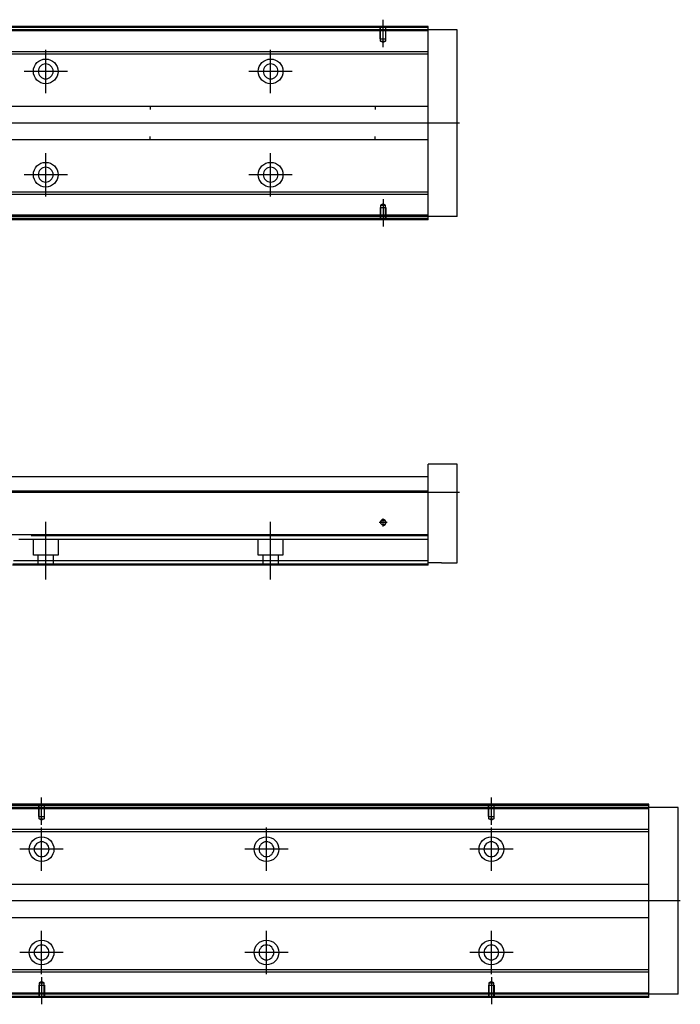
# Model space of a CAD drawing. Header units: millimetres. Extents: x 2891 to 6329, y -1599 to 860.
# Tile 35 of 37: x 5635 to 5929, y -431 to 7. Entities that reach past the tile are written whole.
import ezdxf
from ezdxf.lldxf.tags import DXFTag

# ---------------------------------------------------------------- set-up
doc = ezdxf.new("R2010")
doc.units = ezdxf.units.MM
doc.layers.get('0').update_dxf_attribs({"linetype": 'CONTINUOUS'})
tags = doc.linetypes.add('DASHED', pattern=[25.72, 12.86, -12.86]).pattern_tags.tags
tags[6:7] = [DXFTag(74, 4), DXFTag(75, 0), DXFTag(340, '0'), DXFTag(46, 0.0), DXFTag(50, 0.0), DXFTag(44, 0.0), DXFTag(45, 0.0)]
tags[4:5] = [DXFTag(74, 4), DXFTag(75, 0), DXFTag(340, '0'), DXFTag(46, 0.0), DXFTag(50, 0.0), DXFTag(44, 0.0), DXFTag(45, 0.0)]

msp = doc.modelspace()

# ---------------------------------------------------------------- linework, layer by layer
at = {"ltscale": 0.2}
for p, q in [((5796.77, -5.61), (5796.77, 6.54)), ((5646.77, -26.11), (5646.77, -6.81)), ((5746.77, -26.11), (5746.77, -6.81)), ((5656.42, -16.46), (5637.12, -16.46)), ((5756.42, -16.46), (5737.12, -16.46)), ((5646.77, -72.06), (5646.77, -52.76)), ((5746.77, -72.06), (5746.77, -52.76)), ((5656.42, -62.41), (5637.12, -62.41)), ((5756.42, -62.41), (5737.12, -62.41)), ((5796.77, -73.31), (5796.77, -85.46)), ((5646.77, -242.52), (5646.77, -216.77)), ((5746.77, -242.52), (5746.77, -216.77)), ((5798.57, -217.11), (5794.97, -217.11)), ((5796.77, -218.91), (5796.77, -215.31)), ((5644.93, -351.56), (5644.93, -339.41)), ((5844.93, -351.56), (5844.93, -339.41)), ((5644.93, -372.06), (5644.93, -352.76)), ((5744.93, -372.06), (5744.93, -352.76)), ((5844.93, -372.06), (5844.93, -352.76)), ((5654.58, -362.41), (5635.28, -362.41)), ((5754.58, -362.41), (5735.28, -362.41)), ((5854.58, -362.41), (5835.28, -362.41)), ((5644.93, -418.01), (5644.93, -398.71)), ((5744.93, -418.01), (5744.93, -398.71)), ((5844.93, -418.01), (5844.93, -398.71)), ((5654.58, -408.36), (5635.28, -408.36)), ((5754.58, -408.36), (5735.28, -408.36)), ((5854.58, -408.36), (5835.28, -408.36)), ((5644.93, -419.27), (5644.93, -431.41)), ((5844.93, -419.27), (5844.93, -431.41))]:
    msp.add_line(p, q, dxfattribs=at)
at = {"linetype": 'Continuous'}
for p, q in [((5647.65, 3.04), (5376.77, 3.04)), ((5647.4, 2.04), (5376.77, 2.04)), ((5816.77, 2.04), (5647.4, 2.04)), ((5816.77, 3.04), (5647.65, 3.04)), ((5816.77, 3.04), (5816.77, 3.54)), ((5816.77, 2.04), (5816.77, 3.04)), ((5829.77, 2.04), (5816.77, 2.04)), ((5816.77, -80.96), (5816.77, 2.04)), ((5829.77, -80.96), (5829.77, 2.04)), ((5645.04, -7.78), (5512.17, -7.78)), ((5816.77, -7.78), (5645.04, -7.78)), ((5644.8, -8.78), (5512.17, -8.78)), ((5816.77, -8.78), (5644.8, -8.78)), ((5510.97, -31.96), (5816.77, -31.96)), ((5693.27, -31.96), (5693.27, -33.46)), ((5793.27, -31.96), (5793.27, -33.46)), ((5816.77, -46.96), (5510.97, -46.96)), ((5693.27, -46.96), (5693.27, -45.46)), ((5793.27, -46.96), (5793.27, -45.46)), ((5816.77, -71.14), (5629.77, -71.14)), ((5816.77, -70.14), (5630.01, -70.14)), ((5816.77, -81.96), (5627.16, -81.96)), ((5816.77, -80.96), (5627.41, -80.96)), ((5829.77, -80.96), (5816.77, -80.96)), ((5816.77, -81.96), (5816.77, -80.96)), ((5816.77, -82.46), (5816.77, -81.96)), ((5829.77, -191.11), (5816.77, -191.11)), ((5816.77, -202.11), (5816.77, -191.11)), ((5829.77, -235.11), (5829.77, -191.11)), ((5512.17, -196.61), (5641.51, -196.61)), ((5641.51, -196.61), (5816.77, -196.61)), ((5639.94, -203.11), (5376.77, -203.11)), ((5816.77, -203.11), (5639.94, -203.11)), ((5816.77, -203.11), (5816.77, -202.11)), ((5816.77, -222.56), (5816.77, -203.11)), ((5635.25, -222.56), (5376.77, -222.56)), ((5816.77, -222.56), (5635.25, -222.56)), ((5816.77, -223.06), (5816.77, -222.56)), ((5816.77, -234.11), (5816.77, -223.06)), ((5816.77, -236.11), (5631.99, -236.11)), ((5816.77, -234.11), (5632.47, -234.11)), ((5816.77, -236.11), (5816.77, -234.11)), ((5822.77, -235.11), (5816.77, -235.11)), ((5822.77, -235.11), (5829.77, -235.11)), ((5645.81, -342.91), (5374.93, -342.91)), ((5645.57, -343.91), (5374.93, -343.91)), ((5914.93, -343.91), (5645.57, -343.91)), ((5914.93, -342.91), (5645.81, -342.91)), ((5914.93, -342.91), (5914.93, -342.41)), ((5914.93, -343.91), (5914.93, -342.91)), ((5927.93, -343.91), (5914.93, -343.91)), ((5914.93, -426.91), (5914.93, -343.91)), ((5927.93, -426.91), (5927.93, -343.91)), ((5643.2, -353.73), (5560.33, -353.73)), ((5642.96, -354.73), (5560.33, -354.73)), ((5914.93, -354.73), (5642.96, -354.73)), ((5914.93, -353.73), (5643.2, -353.73)), ((5559.13, -377.91), (5914.93, -377.91)), ((5914.93, -392.91), (5559.13, -392.91)), ((5914.93, -417.09), (5627.94, -417.09)), ((5914.93, -416.09), (5628.18, -416.09)), ((5914.93, -427.91), (5625.33, -427.91)), ((5914.93, -426.91), (5625.57, -426.91)), ((5927.93, -426.91), (5914.93, -426.91)), ((5914.93, -427.91), (5914.93, -426.91)), ((5914.93, -428.41), (5914.93, -427.91))]:
    msp.add_line(p, q, dxfattribs=at)
at = {"linetype": 'DASHED'}
for p, q in [((5816.77, 1.54), (5376.77, 1.54)), ((5816.77, -80.46), (5627.53, -80.46)), ((5816.77, -224.61), (5634.76, -224.61)), ((5641.27, -231.61), (5641.27, -224.61)), ((5652.27, -224.61), (5652.27, -231.61)), ((5741.27, -231.61), (5741.27, -224.61)), ((5752.27, -224.61), (5752.27, -231.61)), ((5652.27, -231.61), (5641.27, -231.61)), ((5643.47, -236.11), (5643.47, -231.61)), ((5650.07, -231.61), (5650.07, -236.11)), ((5752.27, -231.61), (5741.27, -231.61)), ((5743.47, -236.11), (5743.47, -231.61)), ((5750.07, -231.61), (5750.07, -236.11)), ((5816.77, -235.61), (5632.11, -235.61)), ((5914.93, -344.41), (5374.93, -344.41)), ((5914.93, -426.41), (5625.69, -426.41))]:
    msp.add_line(p, q, dxfattribs=at)
at = {"linetype": 'DASHED', "ltscale": 0.1}
for p, q in [((5795.47, -1.96), (5795.47, 3.04)), ((5795.69, -2.96), (5795.69, 3.04)), ((5797.84, 3.04), (5797.84, -2.96)), ((5798.07, -1.96), (5798.07, 3.04)), ((5795.47, -1.96), (5798.07, -1.96)), ((5796.77, -3.6), (5795.69, -2.96)), ((5795.69, -2.96), (5797.84, -2.96)), ((5797.84, -2.96), (5796.77, -3.6)), ((5795.47, -76.96), (5798.07, -76.96)), ((5795.47, -76.96), (5795.47, -81.96)), ((5796.77, -75.32), (5795.69, -75.96)), ((5795.69, -75.96), (5795.69, -81.96)), ((5795.69, -75.96), (5797.84, -75.96)), ((5797.84, -75.96), (5796.77, -75.32)), ((5797.84, -81.96), (5797.84, -75.96)), ((5798.07, -76.96), (5798.07, -81.96)), ((5643.63, -347.91), (5643.63, -342.91)), ((5643.86, -348.91), (5643.86, -342.91)), ((5646.01, -342.91), (5646.01, -348.91)), ((5646.23, -347.91), (5646.23, -342.91)), ((5843.63, -347.91), (5843.63, -342.91)), ((5843.86, -348.91), (5843.86, -342.91)), ((5846.01, -342.91), (5846.01, -348.91)), ((5846.23, -347.91), (5846.23, -342.91)), ((5643.63, -347.91), (5646.23, -347.91)), ((5644.93, -349.55), (5643.86, -348.91)), ((5643.86, -348.91), (5646.01, -348.91)), ((5646.01, -348.91), (5644.93, -349.55)), ((5843.63, -347.91), (5846.23, -347.91)), ((5844.93, -349.55), (5843.86, -348.91)), ((5843.86, -348.91), (5846.01, -348.91)), ((5846.01, -348.91), (5844.93, -349.55)), ((5643.63, -422.91), (5646.23, -422.91)), ((5643.63, -422.91), (5643.63, -427.91)), ((5644.93, -421.27), (5643.86, -421.92)), ((5643.86, -421.92), (5643.86, -427.91)), ((5643.86, -421.92), (5646.01, -421.92)), ((5646.01, -421.92), (5644.93, -421.27)), ((5646.01, -427.91), (5646.01, -421.92)), ((5646.23, -422.91), (5646.23, -427.91)), ((5843.63, -422.91), (5846.23, -422.91)), ((5843.63, -422.91), (5843.63, -427.91)), ((5844.93, -421.27), (5843.86, -421.92)), ((5843.86, -421.92), (5843.86, -427.91)), ((5843.86, -421.92), (5846.01, -421.92)), ((5846.01, -421.92), (5844.93, -421.27)), ((5846.01, -427.91), (5846.01, -421.92)), ((5846.23, -422.91), (5846.23, -427.91))]:
    msp.add_line(p, q, dxfattribs=at)
for p, q in [((5830.77, -39.5), (5288.77, -39.46)), ((5288.77, -203.61), (5830.77, -203.61)), ((5928.93, -385.46), (5286.93, -385.41))]:
    msp.add_line(p, q)
at = {"linetype": 'Continuous'}
for centre, radius in [((5646.77, -16.46), 5.5), ((5746.77, -16.46), 5.5), ((5646.77, -62.41), 5.5), ((5746.77, -62.41), 5.5), ((5796.77, -217.11), 1.07), ((5644.93, -362.41), 5.5), ((5744.93, -362.41), 5.5), ((5844.93, -362.41), 5.5), ((5644.93, -408.36), 5.5), ((5744.93, -408.36), 5.5), ((5844.93, -408.36), 5.5)]:
    msp.add_circle(centre, radius, dxfattribs=at)
at = {"linetype": 'Continuous', "extrusion": (0, 0, -1)}
for centre in [(-5646.77, -16.46), (-5746.77, -16.46), (-5644.93, -362.41), (-5744.93, -362.41), (-5844.93, -362.41)]:
    msp.add_circle(centre, 3.3, dxfattribs=at)
at = {"linetype": 'Continuous', "extrusion": (-1e-16, 0, -1)}
for centre in [(-5646.77, -62.41), (-5746.77, -62.41), (-5644.93, -408.36), (-5744.93, -408.36), (-5844.93, -408.36)]:
    msp.add_circle(centre, 3.3, dxfattribs=at)
msp.add_arc((5796.77, -217.11), 1.3, 270, 180)
at = {"linetype": 'Continuous'}
for points in [[(5647.77, 3.54), (5376.77, 3.54)], [(5816.77, 3.54), (5647.77, 3.54)], [(5816.77, -82.46), (5627.04, -82.46)], [(5816.77, -223.06), (5640.28, -223.06)], [(5645.93, -342.41), (5374.93, -342.41)], [(5914.93, -342.41), (5645.93, -342.41)], [(5914.93, -428.41), (5625.21, -428.41)]]:
    msp.add_open_spline(points, degree=1, dxfattribs=at)

doc.saveas('drawing.dxf')
